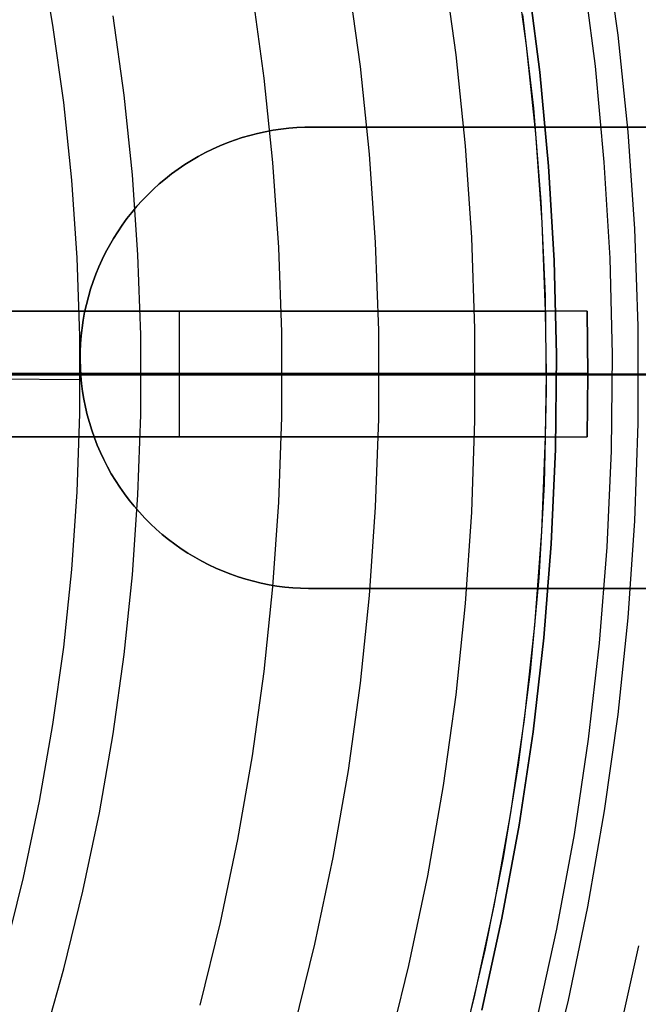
# Model space of a CAD drawing. Header units: millimetres. Extents: x 8929 to 10091, y -2708 to -1691.
# Tile 135 of 196: x 9536.19 to 9543.57, y -2065.63 to -2053.89. Entities that reach past the tile are written whole.
import ezdxf

# ---------------------------------------------------------------- set-up
doc = ezdxf.new("R2010")
doc.units = ezdxf.units.MM
for name, color, linetype in [('1', 7, 'Continuous'), ('COLOR EXT', 7, 'Continuous'), ('luz', 7, 'Continuous'), ('PLASTICO NEGRO', 7, 'Continuous')]:
    doc.layers.add(name, color=color, linetype=linetype)

msp = doc.modelspace()

# ---------------------------------------------------------------- linework, layer by layer
at = {"layer": '1', "color": 7, "true_color": 0xf4f4f4}
for p, q in [((9539.309, -2055.191, 206.567), (9539.215, -2055.205, 206.567)), ((9539.215, -2055.205, 208.385), (9539.309, -2055.191, 208.385)), ((9539.309, -2055.191, 207.476), (9539.215, -2055.205, 207.476)), ((9539.403, -2055.18, 206.567), (9539.309, -2055.191, 206.567)), ((9539.309, -2055.191, 208.385), (9539.403, -2055.18, 208.385)), ((9539.403, -2055.18, 207.476), (9539.309, -2055.191, 207.476)), ((9539.498, -2055.173, 206.567), (9539.403, -2055.18, 206.567)), ((9539.403, -2055.18, 208.385), (9539.498, -2055.173, 208.385)), ((9539.498, -2055.173, 207.476), (9539.403, -2055.18, 207.476)), ((9539.593, -2055.169, 206.567), (9539.498, -2055.173, 206.567)), ((9539.498, -2055.173, 208.385), (9539.593, -2055.169, 208.385)), ((9539.593, -2055.169, 207.476), (9539.498, -2055.173, 207.476)), ((9539.688, -2055.168, 206.567), (9539.593, -2055.169, 206.567)), ((9539.593, -2055.169, 208.385), (9539.688, -2055.168, 208.385)), ((9539.688, -2055.168, 207.476), (9539.593, -2055.169, 207.476)), ((9539.688, -2055.168, 208.385), (9539.688, -2055.168, 206.567)), ((9548.682, -2055.168, 206.567), (9539.688, -2055.168, 206.567)), ((9539.688, -2055.168, 208.385), (9548.682, -2055.168, 208.385)), ((9548.682, -2055.168, 207.476), (9539.688, -2055.168, 207.476)), ((9538.846, -2055.292, 206.567), (9538.756, -2055.322, 206.567)), ((9538.756, -2055.322, 208.385), (9538.846, -2055.292, 208.385)), ((9538.846, -2055.292, 207.476), (9538.756, -2055.322, 207.476)), ((9538.937, -2055.266, 206.567), (9538.846, -2055.292, 206.567)), ((9538.846, -2055.292, 208.385), (9538.937, -2055.266, 208.385)), ((9538.937, -2055.266, 207.476), (9538.846, -2055.292, 207.476)), ((9539.029, -2055.242, 206.567), (9538.937, -2055.266, 206.567)), ((9538.937, -2055.266, 208.385), (9539.029, -2055.242, 208.385)), ((9539.029, -2055.242, 207.476), (9538.937, -2055.266, 207.476)), ((9539.122, -2055.222, 206.567), (9539.029, -2055.242, 206.567)), ((9539.029, -2055.242, 208.385), (9539.122, -2055.222, 208.385)), ((9539.122, -2055.222, 207.476), (9539.029, -2055.242, 207.476)), ((9539.215, -2055.205, 206.567), (9539.122, -2055.222, 206.567)), ((9539.122, -2055.222, 208.385), (9539.215, -2055.205, 208.385)), ((9539.215, -2055.205, 207.476), (9539.122, -2055.222, 207.476)), ((9538.579, -2055.391, 206.567), (9538.492, -2055.43, 206.567)), ((9538.492, -2055.43, 208.385), (9538.579, -2055.391, 208.385)), ((9538.579, -2055.391, 207.476), (9538.492, -2055.43, 207.476)), ((9538.666, -2055.355, 206.567), (9538.579, -2055.391, 206.567)), ((9538.579, -2055.391, 208.385), (9538.666, -2055.355, 208.385)), ((9538.666, -2055.355, 207.476), (9538.579, -2055.391, 207.476)), ((9538.756, -2055.322, 206.567), (9538.666, -2055.355, 206.567)), ((9538.666, -2055.355, 208.385), (9538.756, -2055.322, 208.385)), ((9538.756, -2055.322, 207.476), (9538.666, -2055.355, 207.476)), ((9538.323, -2055.517, 206.567), (9538.241, -2055.564, 206.567)), ((9538.241, -2055.564, 208.385), (9538.323, -2055.517, 208.385)), ((9538.323, -2055.517, 207.476), (9538.241, -2055.564, 207.476)), ((9538.407, -2055.472, 206.567), (9538.323, -2055.517, 206.567)), ((9538.323, -2055.517, 208.385), (9538.407, -2055.472, 208.385)), ((9538.407, -2055.472, 207.476), (9538.323, -2055.517, 207.476)), ((9538.492, -2055.43, 206.567), (9538.407, -2055.472, 206.567)), ((9538.407, -2055.472, 208.385), (9538.492, -2055.43, 208.385)), ((9538.492, -2055.43, 207.476), (9538.407, -2055.472, 207.476)), ((9538.161, -2055.615, 206.567), (9538.082, -2055.668, 206.567)), ((9538.082, -2055.668, 208.385), (9538.161, -2055.615, 208.385)), ((9538.161, -2055.615, 207.476), (9538.082, -2055.668, 207.476)), ((9538.241, -2055.564, 206.567), (9538.161, -2055.615, 206.567)), ((9538.161, -2055.615, 208.385), (9538.241, -2055.564, 208.385)), ((9538.241, -2055.564, 207.476), (9538.161, -2055.615, 207.476)), ((9538.005, -2055.724, 206.567), (9537.931, -2055.783, 206.567)), ((9537.931, -2055.783, 208.385), (9538.005, -2055.724, 208.385)), ((9538.005, -2055.724, 207.476), (9537.931, -2055.783, 207.476)), ((9538.082, -2055.668, 206.567), (9538.005, -2055.724, 206.567)), ((9538.005, -2055.724, 208.385), (9538.082, -2055.668, 208.385)), ((9538.082, -2055.668, 207.476), (9538.005, -2055.724, 207.476)), ((9537.858, -2055.844, 206.567), (9537.787, -2055.907, 206.567)), ((9537.787, -2055.907, 208.385), (9537.858, -2055.844, 208.385)), ((9537.858, -2055.844, 207.476), (9537.787, -2055.907, 207.476)), ((9537.931, -2055.783, 206.567), (9537.858, -2055.844, 206.567)), ((9537.858, -2055.844, 208.385), (9537.931, -2055.783, 208.385)), ((9537.931, -2055.783, 207.476), (9537.858, -2055.844, 207.476)), ((9537.719, -2055.973, 206.567), (9537.653, -2056.041, 206.567)), ((9537.653, -2056.041, 208.385), (9537.719, -2055.973, 208.385)), ((9537.719, -2055.973, 207.476), (9537.653, -2056.041, 207.476)), ((9537.787, -2055.907, 206.567), (9537.719, -2055.973, 206.567)), ((9537.719, -2055.973, 208.385), (9537.787, -2055.907, 208.385)), ((9537.787, -2055.907, 207.476), (9537.719, -2055.973, 207.476)), ((9537.589, -2056.112, 206.567), (9537.528, -2056.185, 206.567)), ((9537.528, -2056.185, 208.385), (9537.589, -2056.112, 208.385)), ((9537.589, -2056.112, 207.476), (9537.528, -2056.185, 207.476)), ((9537.653, -2056.041, 206.567), (9537.589, -2056.112, 206.567)), ((9537.589, -2056.112, 208.385), (9537.653, -2056.041, 208.385)), ((9537.653, -2056.041, 207.476), (9537.589, -2056.112, 207.476)), ((9537.528, -2056.185, 206.567), (9537.47, -2056.259, 206.567)), ((9537.47, -2056.259, 208.385), (9537.528, -2056.185, 208.385)), ((9537.528, -2056.185, 207.476), (9537.47, -2056.259, 207.476)), ((9537.414, -2056.336, 206.567), (9537.361, -2056.415, 206.567)), ((9537.361, -2056.415, 208.385), (9537.414, -2056.336, 208.385)), ((9537.414, -2056.336, 207.476), (9537.361, -2056.415, 207.476)), ((9537.47, -2056.259, 206.567), (9537.414, -2056.336, 206.567)), ((9537.414, -2056.336, 208.385), (9537.47, -2056.259, 208.385)), ((9537.47, -2056.259, 207.476), (9537.414, -2056.336, 207.476)), ((9537.361, -2056.415, 206.567), (9537.31, -2056.495, 206.567)), ((9537.31, -2056.495, 208.385), (9537.361, -2056.415, 208.385)), ((9537.361, -2056.415, 207.476), (9537.31, -2056.495, 207.476)), ((9537.262, -2056.577, 206.567), (9537.217, -2056.661, 206.567)), ((9537.217, -2056.661, 208.385), (9537.262, -2056.577, 208.385)), ((9537.262, -2056.577, 207.476), (9537.217, -2056.661, 207.476)), ((9537.31, -2056.495, 206.567), (9537.262, -2056.577, 206.567)), ((9537.262, -2056.577, 208.385), (9537.31, -2056.495, 208.385)), ((9537.31, -2056.495, 207.476), (9537.262, -2056.577, 207.476)), ((9537.217, -2056.661, 206.567), (9537.176, -2056.746, 206.567)), ((9537.176, -2056.746, 208.385), (9537.217, -2056.661, 208.385)), ((9537.217, -2056.661, 207.476), (9537.176, -2056.746, 207.476)), ((9537.137, -2056.832, 206.567), (9537.101, -2056.92, 206.567)), ((9537.101, -2056.92, 208.385), (9537.137, -2056.832, 208.385)), ((9537.137, -2056.832, 207.476), (9537.101, -2056.92, 207.476)), ((9537.176, -2056.746, 206.567), (9537.137, -2056.832, 206.567)), ((9537.137, -2056.832, 208.385), (9537.176, -2056.746, 208.385)), ((9537.176, -2056.746, 207.476), (9537.137, -2056.832, 207.476)), ((9537.101, -2056.92, 206.567), (9537.068, -2057.009, 206.567)), ((9537.068, -2057.009, 208.385), (9537.101, -2056.92, 208.385)), ((9537.101, -2056.92, 207.476), (9537.068, -2057.009, 207.476)), ((9537.068, -2057.009, 206.567), (9537.038, -2057.099, 206.567)), ((9537.038, -2057.099, 208.385), (9537.068, -2057.009, 208.385)), ((9537.068, -2057.009, 207.476), (9537.038, -2057.099, 207.476)), ((9537.038, -2057.099, 206.567), (9537.011, -2057.19, 206.567)), ((9537.011, -2057.19, 208.385), (9537.038, -2057.099, 208.385)), ((9537.038, -2057.099, 207.476), (9537.011, -2057.19, 207.476)), ((9536.988, -2057.282, 206.567), (9536.967, -2057.375, 206.567)), ((9536.967, -2057.375, 208.385), (9536.988, -2057.282, 208.385)), ((9536.988, -2057.282, 207.476), (9536.967, -2057.375, 207.476)), ((9537.011, -2057.19, 206.567), (9536.988, -2057.282, 206.567)), ((9536.988, -2057.282, 208.385), (9537.011, -2057.19, 208.385)), ((9537.011, -2057.19, 207.476), (9536.988, -2057.282, 207.476)), ((9536.967, -2057.375, 206.567), (9536.95, -2057.469, 206.567)), ((9536.95, -2057.469, 208.385), (9536.967, -2057.375, 208.385)), ((9536.967, -2057.375, 207.476), (9536.95, -2057.469, 207.476)), ((9536.95, -2057.469, 206.567), (9536.936, -2057.562, 206.567)), ((9536.936, -2057.562, 208.385), (9536.95, -2057.469, 208.385)), ((9536.95, -2057.469, 207.476), (9536.936, -2057.562, 207.476)), ((9536.926, -2057.657, 206.567), (9536.918, -2057.751, 206.567)), ((9536.918, -2057.751, 208.385), (9536.926, -2057.657, 208.385)), ((9536.926, -2057.657, 207.476), (9536.918, -2057.751, 207.476)), ((9536.936, -2057.562, 206.567), (9536.926, -2057.657, 206.567)), ((9536.926, -2057.657, 208.385), (9536.936, -2057.562, 208.385)), ((9536.936, -2057.562, 207.476), (9536.926, -2057.657, 207.476)), ((9536.918, -2057.751, 206.567), (9536.914, -2057.846, 206.567)), ((9536.914, -2057.846, 208.385), (9536.918, -2057.751, 208.385)), ((9536.918, -2057.751, 207.476), (9536.914, -2057.846, 207.476)), ((9536.914, -2057.846, 206.567), (9536.913, -2057.941, 206.567)), ((9536.913, -2057.941, 208.385), (9536.914, -2057.846, 208.385)), ((9536.914, -2057.846, 207.476), (9536.913, -2057.941, 207.476)), ((9536.913, -2057.894, 206.567), (9536.913, -2057.894, 208.385)), ((9536.913, -2057.941, 206.567), (9536.916, -2058.036, 206.567)), ((9536.916, -2058.036, 208.385), (9536.913, -2057.941, 208.385)), ((9536.913, -2057.941, 207.476), (9536.916, -2058.036, 207.476)), ((9536.926, -2058.181, 206.567), (9530.14, -2058.121, 206.567)), ((9536.926, -2058.181, 208.385), (9530.14, -2058.121, 208.385)), ((9536.916, -2058.036, 206.567), (9536.921, -2058.131, 206.567)), ((9536.921, -2058.131, 208.385), (9536.916, -2058.036, 208.385)), ((9536.916, -2058.036, 207.476), (9536.921, -2058.131, 207.476)), ((9536.921, -2058.131, 206.567), (9536.93, -2058.225, 206.567)), ((9536.93, -2058.225, 208.385), (9536.921, -2058.131, 208.385)), ((9536.921, -2058.131, 207.476), (9536.93, -2058.225, 207.476)), ((9536.93, -2058.225, 206.567), (9536.943, -2058.32, 206.567)), ((9536.943, -2058.32, 208.385), (9536.93, -2058.225, 208.385)), ((9536.93, -2058.225, 207.476), (9536.943, -2058.32, 207.476)), ((9536.943, -2058.32, 206.567), (9536.958, -2058.413, 206.567)), ((9536.958, -2058.413, 208.385), (9536.943, -2058.32, 208.385)), ((9536.943, -2058.32, 207.476), (9536.958, -2058.413, 207.476)), ((9536.958, -2058.413, 206.567), (9536.977, -2058.506, 206.567)), ((9536.977, -2058.506, 208.385), (9536.958, -2058.413, 208.385)), ((9536.958, -2058.413, 207.476), (9536.977, -2058.506, 207.476)), ((9536.977, -2058.506, 206.567), (9536.999, -2058.599, 206.567)), ((9536.999, -2058.599, 208.385), (9536.977, -2058.506, 208.385)), ((9536.977, -2058.506, 207.476), (9536.999, -2058.599, 207.476)), ((9536.999, -2058.599, 206.567), (9537.024, -2058.69, 206.567)), ((9537.024, -2058.69, 208.385), (9536.999, -2058.599, 208.385)), ((9536.999, -2058.599, 207.476), (9537.024, -2058.69, 207.476)), ((9537.024, -2058.69, 206.567), (9537.052, -2058.781, 206.567)), ((9537.052, -2058.781, 208.385), (9537.024, -2058.69, 208.385)), ((9537.024, -2058.69, 207.476), (9537.052, -2058.781, 207.476)), ((9537.052, -2058.781, 206.567), (9537.083, -2058.871, 206.567)), ((9537.083, -2058.871, 208.385), (9537.052, -2058.781, 208.385)), ((9537.052, -2058.781, 207.476), (9537.083, -2058.871, 207.476)), ((9537.083, -2058.871, 206.567), (9537.118, -2058.959, 206.567)), ((9537.118, -2058.959, 208.385), (9537.083, -2058.871, 208.385)), ((9537.083, -2058.871, 207.476), (9537.118, -2058.959, 207.476)), ((9537.118, -2058.959, 206.567), (9537.155, -2059.046, 206.567)), ((9537.155, -2059.046, 208.385), (9537.118, -2058.959, 208.385)), ((9537.118, -2058.959, 207.476), (9537.155, -2059.046, 207.476)), ((9537.155, -2059.046, 206.567), (9537.196, -2059.132, 206.567)), ((9537.196, -2059.132, 208.385), (9537.155, -2059.046, 208.385)), ((9537.155, -2059.046, 207.476), (9537.196, -2059.132, 207.476)), ((9537.196, -2059.132, 206.567), (9537.239, -2059.217, 206.567)), ((9537.239, -2059.217, 208.385), (9537.196, -2059.132, 208.385)), ((9537.196, -2059.132, 207.476), (9537.239, -2059.217, 207.476)), ((9537.239, -2059.217, 206.567), (9537.285, -2059.3, 206.567)), ((9537.285, -2059.3, 208.385), (9537.239, -2059.217, 208.385)), ((9537.239, -2059.217, 207.476), (9537.285, -2059.3, 207.476)), ((9537.285, -2059.3, 206.567), (9537.334, -2059.381, 206.567)), ((9537.334, -2059.381, 208.385), (9537.285, -2059.3, 208.385)), ((9537.285, -2059.3, 207.476), (9537.334, -2059.381, 207.476)), ((9537.334, -2059.381, 206.567), (9537.386, -2059.46, 206.567)), ((9537.386, -2059.46, 208.385), (9537.334, -2059.381, 208.385)), ((9537.334, -2059.381, 207.476), (9537.386, -2059.46, 207.476)), ((9537.386, -2059.46, 206.567), (9537.441, -2059.538, 206.567)), ((9537.441, -2059.538, 208.385), (9537.386, -2059.46, 208.385)), ((9537.386, -2059.46, 207.476), (9537.441, -2059.538, 207.476)), ((9537.441, -2059.538, 206.567), (9537.498, -2059.614, 206.567)), ((9537.498, -2059.614, 208.385), (9537.441, -2059.538, 208.385)), ((9537.441, -2059.538, 207.476), (9537.498, -2059.614, 207.476)), ((9537.498, -2059.614, 206.567), (9537.558, -2059.687, 206.567)), ((9537.558, -2059.687, 208.385), (9537.498, -2059.614, 208.385)), ((9537.498, -2059.614, 207.476), (9537.558, -2059.687, 207.476)), ((9537.558, -2059.687, 206.567), (9537.62, -2059.759, 206.567)), ((9537.62, -2059.759, 208.385), (9537.558, -2059.687, 208.385)), ((9537.558, -2059.687, 207.476), (9537.62, -2059.759, 207.476)), ((9537.62, -2059.759, 206.567), (9537.685, -2059.828, 206.567)), ((9537.685, -2059.828, 208.385), (9537.62, -2059.759, 208.385)), ((9537.62, -2059.759, 207.476), (9537.685, -2059.828, 207.476)), ((9537.685, -2059.828, 206.567), (9537.752, -2059.896, 206.567)), ((9537.752, -2059.896, 208.385), (9537.685, -2059.828, 208.385)), ((9537.685, -2059.828, 207.476), (9537.752, -2059.896, 207.476)), ((9537.752, -2059.896, 206.567), (9537.821, -2059.96, 206.567)), ((9537.821, -2059.96, 208.385), (9537.752, -2059.896, 208.385)), ((9537.752, -2059.896, 207.476), (9537.821, -2059.96, 207.476)), ((9537.821, -2059.96, 206.567), (9537.893, -2060.023, 206.567)), ((9537.893, -2060.023, 208.385), (9537.821, -2059.96, 208.385)), ((9537.821, -2059.96, 207.476), (9537.893, -2060.023, 207.476)), ((9537.893, -2060.023, 206.567), (9537.967, -2060.083, 206.567)), ((9537.967, -2060.083, 208.385), (9537.893, -2060.023, 208.385)), ((9537.893, -2060.023, 207.476), (9537.967, -2060.083, 207.476)), ((9537.967, -2060.083, 206.567), (9538.042, -2060.14, 206.567)), ((9538.042, -2060.14, 208.385), (9537.967, -2060.083, 208.385)), ((9537.967, -2060.083, 207.476), (9538.042, -2060.14, 207.476)), ((9538.042, -2060.14, 206.567), (9538.12, -2060.195, 206.567)), ((9538.12, -2060.195, 208.385), (9538.042, -2060.14, 208.385)), ((9538.042, -2060.14, 207.476), (9538.12, -2060.195, 207.476)), ((9538.12, -2060.195, 206.567), (9538.199, -2060.246, 206.567)), ((9538.199, -2060.246, 208.385), (9538.12, -2060.195, 208.385)), ((9538.12, -2060.195, 207.476), (9538.199, -2060.246, 207.476)), ((9538.199, -2060.246, 206.567), (9538.281, -2060.296, 206.567)), ((9538.281, -2060.296, 208.385), (9538.199, -2060.246, 208.385)), ((9538.199, -2060.246, 207.476), (9538.281, -2060.296, 207.476)), ((9538.281, -2060.296, 206.567), (9538.364, -2060.342, 206.567)), ((9538.364, -2060.342, 208.385), (9538.281, -2060.296, 208.385)), ((9538.281, -2060.296, 207.476), (9538.364, -2060.342, 207.476)), ((9538.364, -2060.342, 206.567), (9538.448, -2060.385, 206.567)), ((9538.448, -2060.385, 208.385), (9538.364, -2060.342, 208.385)), ((9538.364, -2060.342, 207.476), (9538.448, -2060.385, 207.476)), ((9538.448, -2060.385, 206.567), (9538.534, -2060.426, 206.567)), ((9538.534, -2060.426, 208.385), (9538.448, -2060.385, 208.385)), ((9538.448, -2060.385, 207.476), (9538.534, -2060.426, 207.476)), ((9538.534, -2060.426, 206.567), (9538.621, -2060.463, 206.567)), ((9538.621, -2060.463, 208.385), (9538.534, -2060.426, 208.385)), ((9538.534, -2060.426, 207.476), (9538.621, -2060.463, 207.476)), ((9538.621, -2060.463, 206.567), (9538.71, -2060.498, 206.567)), ((9538.71, -2060.498, 208.385), (9538.621, -2060.463, 208.385)), ((9538.621, -2060.463, 207.476), (9538.71, -2060.498, 207.476)), ((9538.71, -2060.498, 206.567), (9538.799, -2060.529, 206.567)), ((9538.799, -2060.529, 208.385), (9538.71, -2060.498, 208.385)), ((9538.71, -2060.498, 207.476), (9538.799, -2060.529, 207.476)), ((9538.799, -2060.529, 206.567), (9538.89, -2060.557, 206.567)), ((9538.89, -2060.557, 208.385), (9538.799, -2060.529, 208.385)), ((9538.799, -2060.529, 207.476), (9538.89, -2060.557, 207.476)), ((9538.89, -2060.557, 206.567), (9538.981, -2060.582, 206.567)), ((9538.981, -2060.582, 208.385), (9538.89, -2060.557, 208.385)), ((9538.89, -2060.557, 207.476), (9538.981, -2060.582, 207.476)), ((9538.981, -2060.582, 206.567), (9539.074, -2060.604, 206.567)), ((9539.074, -2060.604, 208.385), (9538.981, -2060.582, 208.385)), ((9538.981, -2060.582, 207.476), (9539.074, -2060.604, 207.476)), ((9539.074, -2060.604, 206.567), (9539.167, -2060.623, 206.567)), ((9539.167, -2060.623, 208.385), (9539.074, -2060.604, 208.385)), ((9539.074, -2060.604, 207.476), (9539.167, -2060.623, 207.476)), ((9539.167, -2060.623, 206.567), (9539.26, -2060.639, 206.567)), ((9539.26, -2060.639, 208.385), (9539.167, -2060.623, 208.385)), ((9539.167, -2060.623, 207.476), (9539.26, -2060.639, 207.476)), ((9539.26, -2060.639, 206.567), (9539.355, -2060.651, 206.567)), ((9539.355, -2060.651, 208.385), (9539.26, -2060.639, 208.385)), ((9539.26, -2060.639, 207.476), (9539.355, -2060.651, 207.476)), ((9539.355, -2060.651, 206.567), (9539.449, -2060.66, 206.567)), ((9539.449, -2060.66, 208.385), (9539.355, -2060.651, 208.385)), ((9539.355, -2060.651, 207.476), (9539.449, -2060.66, 207.476)), ((9539.449, -2060.66, 206.567), (9539.544, -2060.666, 206.567)), ((9539.544, -2060.666, 208.385), (9539.449, -2060.66, 208.385)), ((9539.449, -2060.66, 207.476), (9539.544, -2060.666, 207.476)), ((9539.544, -2060.666, 206.567), (9539.639, -2060.668, 206.567)), ((9539.639, -2060.668, 208.385), (9539.544, -2060.666, 208.385)), ((9539.544, -2060.666, 207.476), (9539.639, -2060.668, 207.476)), ((9539.639, -2060.668, 206.567), (9539.639, -2060.668, 208.385)), ((9539.639, -2060.668, 206.567), (9548.633, -2060.668, 206.567)), ((9548.633, -2060.668, 208.385), (9539.639, -2060.668, 208.385)), ((9539.639, -2060.668, 206.567), (9539.639, -2060.668, 208.385)), ((9539.639, -2060.668, 207.476), (9548.633, -2060.668, 207.476))]:
    msp.add_line(p, q, dxfattribs=at)
at = {"layer": '1', "color": 7, "true_color": 0xffffff}
for p, q in [((9585.952, -2058.121, 71.704), (9510.147, -2058.121, 71.704)), ((9578.147, -2058.121, 44.653), (9530.147, -2058.121, 44.653))]:
    msp.add_line(p, q, dxfattribs=at)
at = {"layer": 'COLOR EXT', "color": 30, "true_color": 0xff8d00}
for p, q in [((9542.239, -2054.193, 19.504), (9542.094, -2053.143, 19.504)), ((9542.239, -2054.193, 24.704), (9542.094, -2053.143, 24.704)), ((9542.192, -2053.826, 29.904), (9542.321, -2054.941, 29.904)), ((9542.349, -2055.246, 19.504), (9542.239, -2054.193, 19.504)), ((9542.349, -2055.246, 24.704), (9542.239, -2054.193, 24.704)), ((9542.321, -2054.941, 29.904), (9542.411, -2056.059, 29.904)), ((9542.426, -2056.303, 19.504), (9542.349, -2055.246, 19.504)), ((9542.426, -2056.303, 24.704), (9542.349, -2055.246, 24.704)), ((9542.411, -2056.059, 29.904), (9542.463, -2057.179, 29.904)), ((9542.467, -2057.362, 19.504), (9542.426, -2056.303, 19.504)), ((9542.467, -2057.362, 24.704), (9542.426, -2056.303, 24.704)), ((9542.463, -2057.179, 29.904), (9542.475, -2058.301, 29.904)), ((9542.467, -2057.362, 21.754), (9531.713, -2057.362, 21.754)), ((9533.714, -2057.362, 26.904), (9542.467, -2057.362, 26.904)), ((9542.961, -2057.362, 16.604), (9534.965, -2057.362, 16.604)), ((9537.337, -2057.362, 16.604), (9537.337, -2057.362, 26.904)), ((9538.099, -2058.862, 26.904), (9538.099, -2057.362, 26.904)), ((9542.961, -2057.362, 19.504), (9542.467, -2057.362, 19.504)), ((9542.467, -2057.362, 26.904), (9542.467, -2057.362, 19.504)), ((9542.476, -2058.112, 26.904), (9542.467, -2057.362, 26.904)), ((9542.961, -2057.362, 19.504), (9542.961, -2057.362, 16.604)), ((9542.961, -2057.362, 16.604), (9542.969, -2058.112, 16.604)), ((9542.969, -2058.112, 19.504), (9542.961, -2057.362, 19.504)), ((9542.961, -2057.362, 18.054), (9542.969, -2058.112, 18.054)), ((9542.969, -2058.107, 16.604), (9484.976, -2058.107, 16.604)), ((9542.476, -2058.112, 26.904), (9533.726, -2058.112, 26.904)), ((9542.467, -2058.862, 26.904), (9542.476, -2058.112, 26.904)), ((9542.476, -2058.112, 26.904), (9542.476, -2058.112, 29.904)), ((9544.976, -2058.112, 29.904), (9542.476, -2058.112, 29.904)), ((9542.969, -2058.112, 16.604), (9542.961, -2058.862, 16.604)), ((9542.961, -2058.862, 19.504), (9542.969, -2058.112, 19.504)), ((9542.969, -2058.112, 18.054), (9542.961, -2058.862, 18.054)), ((9542.969, -2058.112, 19.504), (9542.969, -2058.112, 16.604)), ((9574.261, -2058.121, 19.504), (9542.969, -2058.121, 19.504)), ((9542.475, -2058.301, 29.904), (9542.45, -2059.423, 29.904)), ((9531.713, -2058.862, 21.754), (9542.467, -2058.862, 21.754)), ((9542.467, -2058.862, 26.904), (9533.714, -2058.862, 26.904)), ((9534.965, -2058.862, 16.604), (9542.961, -2058.862, 16.604)), ((9537.337, -2058.862, 16.604), (9537.337, -2058.862, 26.904)), ((9542.422, -2059.987, 19.504), (9542.467, -2058.862, 19.504)), ((9542.422, -2059.987, 24.704), (9542.467, -2058.862, 24.704)), ((9542.467, -2058.862, 19.504), (9542.961, -2058.862, 19.504)), ((9542.467, -2058.862, 19.504), (9542.467, -2058.862, 26.904)), ((9542.961, -2058.862, 16.604), (9542.961, -2058.862, 19.504)), ((9542.45, -2059.423, 29.904), (9542.385, -2060.542, 29.904)), ((9542.337, -2061.11, 19.504), (9542.422, -2059.987, 19.504)), ((9542.337, -2061.11, 24.704), (9542.422, -2059.987, 24.704)), ((9542.385, -2060.542, 29.904), (9542.282, -2061.659, 29.904)), ((9542.214, -2062.229, 19.504), (9542.337, -2061.11, 19.504)), ((9542.214, -2062.229, 24.704), (9542.337, -2061.11, 24.704)), ((9542.282, -2061.659, 29.904), (9542.14, -2062.772, 29.904)), ((9542.052, -2063.344, 19.504), (9542.214, -2062.229, 19.504)), ((9542.052, -2063.344, 24.704), (9542.214, -2062.229, 24.704)), ((9542.14, -2062.772, 29.904), (9541.96, -2063.88, 29.904)), ((9541.852, -2064.452, 19.504), (9542.052, -2063.344, 19.504)), ((9541.852, -2064.452, 24.704), (9542.052, -2063.344, 24.704)), ((9541.96, -2063.88, 29.904), (9541.742, -2064.98, 29.904)), ((9541.613, -2065.553, 19.504), (9541.852, -2064.452, 19.504)), ((9541.613, -2065.553, 24.704), (9541.852, -2064.452, 24.704)), ((9541.742, -2064.98, 29.904), (9541.486, -2066.072, 29.904)), ((9541.336, -2066.644, 19.504), (9541.613, -2065.553, 19.504)), ((9541.336, -2066.644, 24.704), (9541.613, -2065.553, 24.704))]:
    msp.add_line(p, q, dxfattribs=at)
at = {"layer": 'luz', "color": 7, "true_color": 0xffffff}
for p, q in [((9543.331, -2054.071, -21.265), (9543.171, -2052.922, -21.265)), ((9536.589, -2053.953, -19.778), (9536.429, -2053.037, -19.778)), ((9541.398, -2054.305, -20.202), (9541.248, -2053.223, -20.202)), ((9540.109, -2053.402, -20.509), (9540.254, -2054.444, -20.509)), ((9539.109, -2054.583, -20.817), (9538.97, -2053.58, -20.817)), ((9537.439, -2054.786, -20.092), (9537.307, -2053.84, -20.092)), ((9536.717, -2054.874, -19.778), (9536.589, -2053.953, -19.778)), ((9543.451, -2055.224, -21.265), (9543.331, -2054.071, -21.265)), ((9541.511, -2055.392, -20.202), (9541.398, -2054.305, -20.202)), ((9540.254, -2054.444, -20.509), (9540.362, -2055.492, -20.509)), ((9539.214, -2055.591, -20.817), (9539.109, -2054.583, -20.817)), ((9537.537, -2055.736, -20.092), (9537.439, -2054.786, -20.092)), ((9536.813, -2055.799, -19.778), (9536.717, -2054.874, -19.778)), ((9543.531, -2056.382, -21.265), (9543.451, -2055.224, -21.265)), ((9541.586, -2056.482, -20.202), (9541.511, -2055.392, -20.202)), ((9540.362, -2055.492, -20.509), (9540.435, -2056.542, -20.509)), ((9539.284, -2056.602, -20.817), (9539.214, -2055.591, -20.817)), ((9537.603, -2056.689, -20.092), (9537.537, -2055.736, -20.092)), ((9536.877, -2056.726, -19.778), (9536.813, -2055.799, -19.778)), ((9541.624, -2057.574, -20.202), (9541.586, -2056.482, -20.202)), ((9543.571, -2057.541, -21.265), (9543.531, -2056.382, -21.265)), ((9540.435, -2056.542, -20.509), (9540.471, -2057.594, -20.509)), ((9537.636, -2057.643, -20.092), (9537.603, -2056.689, -20.092)), ((9539.319, -2057.614, -20.817), (9539.284, -2056.602, -20.817)), ((9536.909, -2057.656, -19.778), (9536.877, -2056.726, -19.778)), ((9536.909, -2058.586, -19.778), (9536.909, -2057.656, -19.778)), ((9537.636, -2058.598, -20.092), (9537.636, -2057.643, -20.092)), ((9539.319, -2058.627, -20.817), (9539.319, -2057.614, -20.817)), ((9540.471, -2057.594, -20.509), (9540.471, -2058.647, -20.509)), ((9541.624, -2058.667, -20.202), (9541.624, -2057.574, -20.202)), ((9543.571, -2058.701, -21.265), (9543.571, -2057.541, -21.265)), ((9536.088, -2058.121, -14.704), (9542.557, -2058.121, -15.718)), ((9536.192, -2058.121, -19.778), (9536.913, -2058.121, -19.778)), ((9536.947, -2058.121, -19.779), (9536.913, -2058.121, -19.778)), ((9536.981, -2058.121, -19.781), (9536.947, -2058.121, -19.779)), ((9537.015, -2058.121, -19.783), (9536.981, -2058.121, -19.781)), ((9537.049, -2058.121, -19.787), (9537.015, -2058.121, -19.783)), ((9537.082, -2058.121, -19.793), (9537.049, -2058.121, -19.787)), ((9537.115, -2058.121, -19.799), (9537.082, -2058.121, -19.793)), ((9537.149, -2058.121, -19.806), (9537.115, -2058.121, -19.799)), ((9537.181, -2058.121, -19.815), (9537.149, -2058.121, -19.806)), ((9537.214, -2058.121, -19.825), (9537.181, -2058.121, -19.815)), ((9537.246, -2058.121, -19.835), (9537.214, -2058.121, -19.825)), ((9537.278, -2058.121, -19.847), (9537.246, -2058.121, -19.835)), ((9537.309, -2058.121, -19.86), (9537.278, -2058.121, -19.847)), ((9537.34, -2058.121, -19.874), (9537.309, -2058.121, -19.86)), ((9537.37, -2058.121, -19.889), (9537.34, -2058.121, -19.874)), ((9537.4, -2058.121, -19.905), (9537.37, -2058.121, -19.889)), ((9537.43, -2058.121, -19.922), (9537.4, -2058.121, -19.905)), ((9537.458, -2058.121, -19.94), (9537.43, -2058.121, -19.922)), ((9537.487, -2058.121, -19.959), (9537.458, -2058.121, -19.94)), ((9537.514, -2058.121, -19.979), (9537.487, -2058.121, -19.959)), ((9537.541, -2058.121, -20), (9537.514, -2058.121, -19.979)), ((9537.567, -2058.121, -20.021), (9537.541, -2058.121, -20)), ((9537.592, -2058.121, -20.044), (9537.567, -2058.121, -20.021)), ((9537.617, -2058.121, -20.067), (9537.592, -2058.121, -20.044)), ((9537.64, -2058.121, -20.092), (9537.617, -2058.121, -20.067)), ((9537.64, -2058.121, -20.092), (9537.696, -2058.121, -20.148)), ((9537.696, -2058.121, -20.148), (9537.753, -2058.121, -20.203)), ((9537.753, -2058.121, -20.203), (9537.812, -2058.121, -20.256)), ((9537.812, -2058.121, -20.256), (9537.873, -2058.121, -20.307)), ((9537.873, -2058.121, -20.307), (9537.936, -2058.121, -20.355)), ((9537.936, -2058.121, -20.355), (9538, -2058.121, -20.402)), ((9538, -2058.121, -20.402), (9538.066, -2058.121, -20.446)), ((9538.066, -2058.121, -20.446), (9538.133, -2058.121, -20.488)), ((9538.133, -2058.121, -20.488), (9538.202, -2058.121, -20.527)), ((9538.202, -2058.121, -20.527), (9538.272, -2058.121, -20.564)), ((9538.272, -2058.121, -20.564), (9538.343, -2058.121, -20.599)), ((9538.343, -2058.121, -20.599), (9538.415, -2058.121, -20.631)), ((9538.415, -2058.121, -20.631), (9538.489, -2058.121, -20.661)), ((9538.489, -2058.121, -20.661), (9538.563, -2058.121, -20.689)), ((9538.563, -2058.121, -20.689), (9538.638, -2058.121, -20.713)), ((9538.638, -2058.121, -20.713), (9538.714, -2058.121, -20.736)), ((9538.714, -2058.121, -20.736), (9538.791, -2058.121, -20.755)), ((9538.791, -2058.121, -20.755), (9538.869, -2058.121, -20.772)), ((9538.869, -2058.121, -20.772), (9538.947, -2058.121, -20.786)), ((9538.947, -2058.121, -20.786), (9539.025, -2058.121, -20.798)), ((9539.025, -2058.121, -20.798), (9539.104, -2058.121, -20.807)), ((9539.104, -2058.121, -20.807), (9539.183, -2058.121, -20.813)), ((9539.183, -2058.121, -20.813), (9539.262, -2058.121, -20.816)), ((9539.262, -2058.121, -20.816), (9539.341, -2058.121, -20.817)), ((9539.341, -2058.121, -20.817), (9539.42, -2058.121, -20.815)), ((9539.42, -2058.121, -20.815), (9539.499, -2058.121, -20.81)), ((9539.499, -2058.121, -20.81), (9539.578, -2058.121, -20.803)), ((9539.578, -2058.121, -20.803), (9539.657, -2058.121, -20.793)), ((9539.657, -2058.121, -20.793), (9539.735, -2058.121, -20.78)), ((9539.735, -2058.121, -20.78), (9539.813, -2058.121, -20.765)), ((9539.813, -2058.121, -20.765), (9539.89, -2058.121, -20.746)), ((9539.89, -2058.121, -20.746), (9539.967, -2058.121, -20.726)), ((9539.967, -2058.121, -20.726), (9540.042, -2058.121, -20.702)), ((9540.042, -2058.121, -20.702), (9540.117, -2058.121, -20.676)), ((9540.117, -2058.121, -20.676), (9540.191, -2058.121, -20.648)), ((9540.191, -2058.121, -20.648), (9540.264, -2058.121, -20.617)), ((9540.264, -2058.121, -20.617), (9540.336, -2058.121, -20.584)), ((9540.336, -2058.121, -20.584), (9540.407, -2058.121, -20.548)), ((9540.407, -2058.121, -20.548), (9540.476, -2058.121, -20.509)), ((9540.546, -2058.121, -20.471), (9540.476, -2058.121, -20.509)), ((9540.617, -2058.121, -20.435), (9540.546, -2058.121, -20.471)), ((9540.69, -2058.121, -20.401), (9540.617, -2058.121, -20.435)), ((9540.764, -2058.121, -20.37), (9540.69, -2058.121, -20.401)), ((9540.838, -2058.121, -20.341), (9540.764, -2058.121, -20.37)), ((9540.914, -2058.121, -20.315), (9540.838, -2058.121, -20.341)), ((9540.991, -2058.121, -20.292), (9540.914, -2058.121, -20.315)), ((9541.068, -2058.121, -20.271), (9540.991, -2058.121, -20.292)), ((9541.146, -2058.121, -20.253), (9541.068, -2058.121, -20.271)), ((9541.224, -2058.121, -20.238), (9541.146, -2058.121, -20.253)), ((9541.303, -2058.121, -20.225), (9541.224, -2058.121, -20.238)), ((9541.383, -2058.121, -20.215), (9541.303, -2058.121, -20.225)), ((9541.462, -2058.121, -20.208), (9541.383, -2058.121, -20.215)), ((9541.542, -2058.121, -20.204), (9541.462, -2058.121, -20.208)), ((9541.622, -2058.121, -20.202), (9541.542, -2058.121, -20.204)), ((9541.702, -2058.121, -20.203), (9541.622, -2058.121, -20.202)), ((9541.782, -2058.121, -20.207), (9541.702, -2058.121, -20.203)), ((9541.862, -2058.121, -20.214), (9541.782, -2058.121, -20.207)), ((9541.941, -2058.121, -20.223), (9541.862, -2058.121, -20.214)), ((9542.02, -2058.121, -20.235), (9541.941, -2058.121, -20.223)), ((9542.099, -2058.121, -20.25), (9542.02, -2058.121, -20.235)), ((9542.177, -2058.121, -20.268), (9542.099, -2058.121, -20.25)), ((9542.254, -2058.121, -20.288), (9542.177, -2058.121, -20.268)), ((9542.331, -2058.121, -20.311), (9542.254, -2058.121, -20.288)), ((9542.407, -2058.121, -20.337), (9542.331, -2058.121, -20.311)), ((9542.482, -2058.121, -20.365), (9542.407, -2058.121, -20.337)), ((9542.556, -2058.121, -20.395), (9542.482, -2058.121, -20.365)), ((9542.628, -2058.121, -20.429), (9542.556, -2058.121, -20.395)), ((9542.557, -2058.121, -15.718), (9548.988, -2058.121, -16.955)), ((9542.7, -2058.121, -20.465), (9542.628, -2058.121, -20.429)), ((9542.77, -2058.121, -20.503), (9542.7, -2058.121, -20.465)), ((9542.839, -2058.121, -20.543), (9542.77, -2058.121, -20.503)), ((9542.906, -2058.121, -20.586), (9542.839, -2058.121, -20.543)), ((9542.972, -2058.121, -20.632), (9542.906, -2058.121, -20.586)), ((9543.037, -2058.121, -20.679), (9542.972, -2058.121, -20.632)), ((9543.099, -2058.121, -20.729), (9543.037, -2058.121, -20.679)), ((9543.16, -2058.121, -20.781), (9543.099, -2058.121, -20.729)), ((9543.219, -2058.121, -20.835), (9543.16, -2058.121, -20.781)), ((9543.277, -2058.121, -20.891), (9543.219, -2058.121, -20.835)), ((9543.332, -2058.121, -20.949), (9543.277, -2058.121, -20.891)), ((9543.385, -2058.121, -21.009), (9543.332, -2058.121, -20.949)), ((9543.436, -2058.121, -21.07), (9543.385, -2058.121, -21.009)), ((9543.485, -2058.121, -21.133), (9543.436, -2058.121, -21.07)), ((9543.532, -2058.121, -21.198), (9543.485, -2058.121, -21.133)), ((9543.576, -2058.121, -21.265), (9543.532, -2058.121, -21.198)), ((9536.877, -2059.515, -19.778), (9536.909, -2058.586, -19.778)), ((9537.603, -2059.553, -20.092), (9537.636, -2058.598, -20.092)), ((9539.284, -2059.64, -20.817), (9539.319, -2058.627, -20.817)), ((9540.471, -2058.647, -20.509), (9540.435, -2059.699, -20.509)), ((9541.586, -2059.759, -20.202), (9541.624, -2058.667, -20.202)), ((9543.531, -2059.86, -21.265), (9543.571, -2058.701, -21.265)), ((9536.813, -2060.443, -19.778), (9536.877, -2059.515, -19.778)), ((9537.537, -2060.505, -20.092), (9537.603, -2059.553, -20.092)), ((9539.214, -2060.65, -20.817), (9539.284, -2059.64, -20.817)), ((9540.435, -2059.699, -20.509), (9540.362, -2060.75, -20.509)), ((9541.511, -2060.849, -20.202), (9541.586, -2059.759, -20.202)), ((9543.451, -2061.017, -21.265), (9543.531, -2059.86, -21.265)), ((9536.717, -2061.368, -19.778), (9536.813, -2060.443, -19.778)), ((9537.439, -2061.455, -20.092), (9537.537, -2060.505, -20.092)), ((9539.109, -2061.658, -20.817), (9539.214, -2060.65, -20.817)), ((9540.362, -2060.75, -20.509), (9540.254, -2061.797, -20.509)), ((9541.398, -2061.936, -20.202), (9541.511, -2060.849, -20.202)), ((9543.331, -2062.171, -21.265), (9543.451, -2061.017, -21.265)), ((9536.589, -2062.289, -19.778), (9536.717, -2061.368, -19.778)), ((9537.307, -2062.401, -20.092), (9537.439, -2061.455, -20.092)), ((9538.97, -2062.662, -20.817), (9539.109, -2061.658, -20.817)), ((9540.254, -2061.797, -20.509), (9540.109, -2062.84, -20.509)), ((9541.248, -2063.018, -20.202), (9541.398, -2061.936, -20.202)), ((9543.171, -2063.32, -21.265), (9543.331, -2062.171, -21.265)), ((9536.429, -2063.205, -19.778), (9536.589, -2062.289, -19.778)), ((9537.143, -2063.342, -20.092), (9537.307, -2062.401, -20.092)), ((9538.796, -2063.66, -20.817), (9538.97, -2062.662, -20.817)), ((9540.109, -2062.84, -20.509), (9539.928, -2063.877, -20.509)), ((9541.06, -2064.095, -20.202), (9541.248, -2063.018, -20.202)), ((9536.238, -2064.115, -19.778), (9536.429, -2063.205, -19.778)), ((9536.947, -2064.277, -20.092), (9537.143, -2063.342, -20.092)), ((9542.972, -2064.462, -21.265), (9543.171, -2063.32, -21.265)), ((9538.587, -2064.651, -20.817), (9538.796, -2063.66, -20.817)), ((9539.928, -2063.877, -20.509), (9539.711, -2064.908, -20.509)), ((9540.835, -2065.164, -20.202), (9541.06, -2064.095, -20.202)), ((9536.015, -2065.018, -19.778), (9536.238, -2064.115, -19.778)), ((9536.718, -2065.204, -20.092), (9536.947, -2064.277, -20.092)), ((9542.734, -2065.597, -21.265), (9542.972, -2064.462, -21.265)), ((9538.345, -2065.635, -20.817), (9538.587, -2064.651, -20.817)), ((9539.711, -2064.908, -20.509), (9539.459, -2065.93, -20.509)), ((9540.574, -2066.225, -20.202), (9540.835, -2065.164, -20.202)), ((9536.458, -2066.123, -20.092), (9536.718, -2065.204, -20.092)), ((9542.456, -2066.724, -21.265), (9542.734, -2065.597, -21.265))]:
    msp.add_line(p, q, dxfattribs=at)
at = {"layer": 'PLASTICO NEGRO', "color": 254, "true_color": 0xcad1ee}
for p, q in [((9542.909, -2053.3, 31.656), (9543.056, -2054.44, 31.656)), ((9542.396, -2054.513, 29.904), (9542.252, -2053.396, 29.904)), ((9542.252, -2053.396, 31.404), (9542.396, -2054.513, 31.404)), ((9542.252, -2053.396, 29.904), (9542.396, -2054.513, 29.904)), ((9543.056, -2054.44, 31.656), (9543.163, -2055.584, 31.656)), ((9542.501, -2055.634, 29.904), (9542.396, -2054.513, 29.904)), ((9542.396, -2054.513, 31.404), (9542.501, -2055.634, 31.404)), ((9542.396, -2054.513, 29.904), (9542.501, -2055.634, 29.904)), ((9542.567, -2056.758, 29.904), (9542.501, -2055.634, 29.904)), ((9542.501, -2055.634, 31.404), (9542.567, -2056.758, 31.404)), ((9542.501, -2055.634, 29.904), (9542.567, -2056.758, 29.904)), ((9543.163, -2055.584, 31.656), (9543.231, -2056.731, 31.656)), ((9542.595, -2057.884, 29.904), (9542.567, -2056.758, 29.904)), ((9542.567, -2056.758, 31.404), (9542.595, -2057.884, 31.404)), ((9542.567, -2056.758, 29.904), (9542.595, -2057.884, 29.904)), ((9543.231, -2056.731, 31.656), (9543.259, -2057.879, 31.656)), ((9542.584, -2059.01, 29.904), (9542.595, -2057.884, 29.904)), ((9542.595, -2057.884, 31.404), (9542.584, -2059.01, 31.404)), ((9542.595, -2057.884, 29.904), (9542.584, -2059.01, 29.904)), ((9543.259, -2057.879, 31.656), (9543.248, -2059.028, 31.656)), ((9542.534, -2060.135, 29.904), (9542.584, -2059.01, 29.904)), ((9542.584, -2059.01, 31.404), (9542.534, -2060.135, 31.404)), ((9542.584, -2059.01, 29.904), (9542.534, -2060.135, 29.904)), ((9543.248, -2059.028, 31.656), (9543.197, -2060.176, 31.656)), ((9542.445, -2061.258, 29.904), (9542.534, -2060.135, 29.904)), ((9542.534, -2060.135, 31.404), (9542.445, -2061.258, 31.404)), ((9542.534, -2060.135, 29.904), (9542.445, -2061.258, 29.904)), ((9543.197, -2060.176, 31.656), (9543.106, -2061.322, 31.656)), ((9542.317, -2062.377, 29.904), (9542.445, -2061.258, 29.904)), ((9542.445, -2061.258, 31.404), (9542.317, -2062.377, 31.404)), ((9542.445, -2061.258, 29.904), (9542.317, -2062.377, 29.904)), ((9543.106, -2061.322, 31.656), (9542.976, -2062.463, 31.656)), ((9542.151, -2063.49, 29.904), (9542.317, -2062.377, 29.904)), ((9542.317, -2062.377, 31.404), (9542.151, -2063.49, 31.404)), ((9542.317, -2062.377, 29.904), (9542.151, -2063.49, 29.904)), ((9542.976, -2062.463, 31.656), (9542.806, -2063.6, 31.656)), ((9541.946, -2064.598, 29.904), (9542.151, -2063.49, 29.904)), ((9542.151, -2063.49, 31.404), (9541.946, -2064.598, 31.404)), ((9542.151, -2063.49, 29.904), (9541.946, -2064.598, 29.904)), ((9542.806, -2063.6, 31.656), (9542.597, -2064.73, 31.656)), ((9541.704, -2065.697, 29.904), (9541.946, -2064.598, 29.904)), ((9541.946, -2064.598, 31.404), (9541.704, -2065.697, 31.404)), ((9541.946, -2064.598, 29.904), (9541.704, -2065.697, 29.904)), ((9542.597, -2064.73, 31.656), (9542.35, -2065.852, 31.656)), ((9543.574, -2064.927, 30.535), (9543.319, -2066.083, 30.535))]:
    msp.add_line(p, q, dxfattribs=at)

doc.saveas('drawing.dxf')
